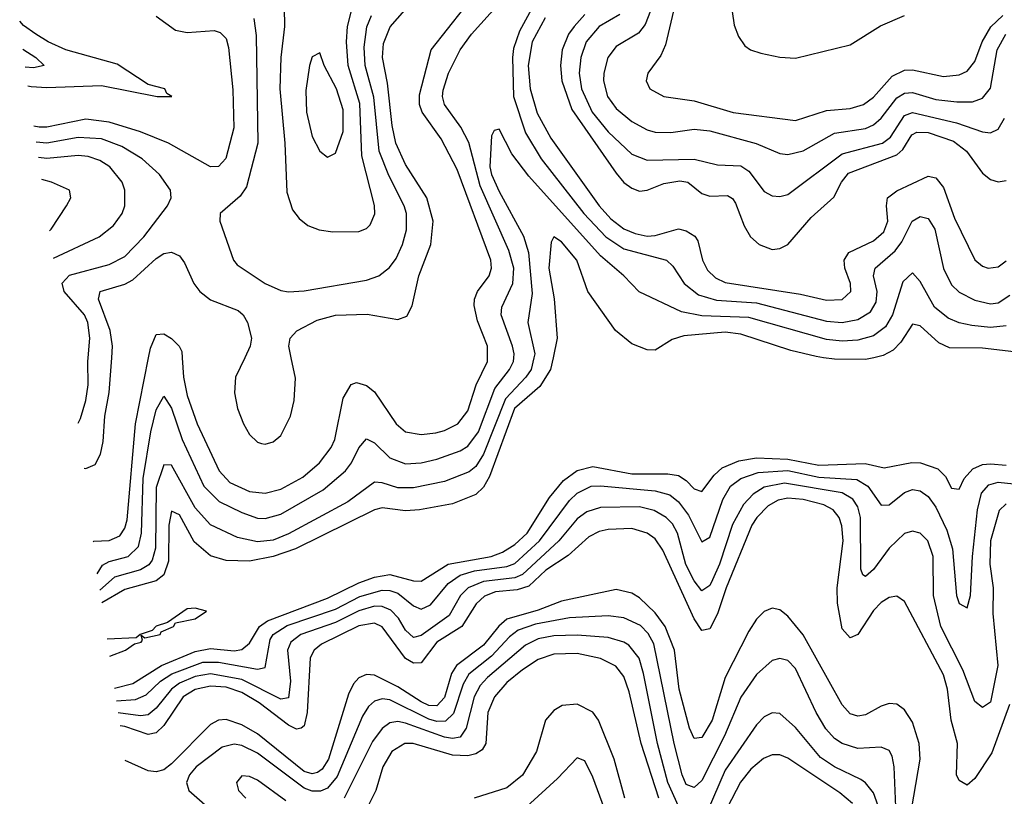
# Model space of a CAD drawing. Header units: inches. Extents: x 884549 to 1028252, y 526810 to 653624.
# Tile 10 of 256: x 925940 to 928466, y 538875 to 540867. Entities that reach past the tile are written whole.
import ezdxf

# ---------------------------------------------------------------- set-up
doc = ezdxf.new("R2010")
doc.units = ezdxf.units.IN
doc.header["$MEASUREMENT"] = 0
doc.layers.add('A9523', color=7, linetype='Continuous')
doc.layers.add('A9524', color=7, linetype='Continuous')

msp = doc.modelspace()

# ---------------------------------------------------------------- linework, layer by layer
at = {"layer": 'A9523', "color": 5}
for points, elevation in [([(926089.9, 539831.8), (926096.2, 539843.7), (926110, 539890.3), (926116.2, 539930), (926114.6, 539990), (926115.5, 540000)], 2740), ([(926105.9, 539716.2), (926110, 539715.8), (926133.6, 539726.4), (926147.6, 539752.4), (926154.6, 539785.4), (926159, 539850), (926170, 539910.5), (926176.4, 540000)], 2720), ([(926128.8, 539527.6), (926130, 539529.2), (926170, 539531.4), (926196.8, 539543.2), (926210, 539562.3), (926215.8, 539584.2), (926237.1, 539830), (926270.8, 540000)], 2680), ([(926139.3, 539445.4), (926152.5, 539467.5), (926170, 539477.2), (926218.6, 539490), (926244.7, 539515.3), (926252.6, 539550), (926257.2, 539690), (926276.8, 539810), (926290, 539866.2), (926310, 539901.3), (926330, 539870.2), (926357.1, 539790), (926412.1, 539670), (926451.5, 539631.5), (926510, 539602.7), (926550, 539588.7), (926570, 539587.1), (926610, 539598.3), (926718.7, 539661.3), (926775.7, 539710), (926791.1, 539730), (926810, 539768.6), (926830, 539791.6), (926850, 539781.7), (926890, 539743.3), (926930, 539728.1), (926970, 539730.4), (927010, 539740.1), (927070, 539760.7), (927090, 539773.2), (927117.4, 539810), (927159.3, 539920.7), (927196.6, 539970), (927206.6, 539990), (927207.6, 540000)], 2660), ([(927259, 540000), (927252.2, 539970), (927238.7, 539950), (927185.9, 539894.1), (927130, 539752.9), (927110, 539721), (927093.2, 539706.8), (927030, 539682.2), (926950, 539665.8), (926910, 539666), (926870, 539679.3), (926850, 539680.5), (926781.6, 539630), (926630, 539547.9), (926590, 539532.1), (926550, 539528), (926499, 539539), (926430, 539571.3), (926390, 539614.6), (926330, 539724.2), (926310, 539725.1), (926290, 539667.2), (926288.3, 539511.7), (926279.8, 539480.2), (926271.7, 539468.3), (926250, 539455.5), (926183.2, 539436.8), (926145.6, 539403.4)], 2640), ([(927308.1, 540000), (927301.7, 539970), (927274.1, 539925.9), (927209.2, 539870), (927144.9, 539695.1), (927130, 539667.7), (927110, 539648.7), (927050, 539625.1), (926966, 539610), (926930, 539607.4), (926870, 539614.8), (926850, 539610.1), (926647.6, 539510), (926590, 539490.4), (926530, 539478.1), (926470, 539479.7), (926430, 539492), (926387.8, 539527.8), (926350, 539597.3), (926330, 539606.4), (926322.7, 539570), (926322.2, 539477.8), (926310, 539443.1), (926290, 539427.2), (926210, 539405.3), (926150.5, 539371.2)], 2620), ([(926357.3, 540000), (926360.2, 539950), (926370, 539903), (926395.4, 539830), (926451.9, 539710), (926479.5, 539679.5), (926530, 539656.4), (926570, 539652.1), (926610, 539662.8), (926666.5, 539693.5), (926709.5, 539730), (926739.5, 539770), (926748.5, 539790), (926770, 539896.5), (926790, 539931), (926803.7, 539936.3), (926830, 539929), (926850, 539912.7), (926905.7, 539830), (926930, 539809.6), (926970, 539803.4), (927007.6, 539807.6), (927030, 539812.9), (927063.6, 539830), (927090, 539863.9), (927111.1, 539930), (927140.5, 539990), (927140.3, 540000)], 2680), ([(926517.3, 540000), (926493.5, 539950), (926491.6, 539910), (926499.2, 539870), (926514.1, 539830), (926530, 539803), (926550, 539783.1), (926560.3, 539780.3), (926570, 539777.9), (926590, 539783.9), (926610, 539800.4), (926634.5, 539850), (926644.2, 539890), (926647.5, 539947.5), (926636.6, 540000)], 2720), ([(928130.7, 540000), (928110, 539995.3), (928030, 539995.9), (928002, 540000)], 2620), ([(926183.3, 539151.8), (926230, 539163.8), (926304, 539210), (926390, 539245.9), (926430, 539253.6), (926490, 539248.2), (926510, 539251.2), (926530, 539268), (926555.7, 539310), (926575.4, 539324.6), (926730, 539383), (926810, 539422.6), (926850, 539437.2), (926890, 539443.4), (926950, 539427.3), (926970, 539426.4), (927038.8, 539470), (927149.7, 539490.3), (927178.5, 539501.5), (927210, 539520.6), (927241.7, 539550), (927298.8, 539641.2), (927334.9, 539685.1), (927370, 539710.5), (927410, 539721.2), (927510, 539702.2), (927602.3, 539702.3), (927630, 539697.8), (927650, 539685.2), (927670, 539663.6), (927690, 539656.9), (927721.2, 539698.8), (927742.2, 539717.8), (927784.5, 539735.5), (927830, 539743.5), (927910, 539739.9), (927990, 539724.6), (928109, 539729), (928157.7, 539717.7), (928228.7, 539731.3), (928250.5, 539730.5), (928295.1, 539715.1), (928314.9, 539694.9), (928330, 539665.7), (928350, 539663.1), (928363.1, 539690), (928384.8, 539715.2), (928410, 539726.1), (928430, 539727.9), (928470, 539724.2)], 2620), ([(926188.2, 539119.3), (926237, 539123), (926264.6, 539135.4), (926301.8, 539170), (926330.7, 539189.3), (926410, 539219.2), (926450, 539219), (926550, 539201.1), (926570, 539204.9), (926582.9, 539277.1), (926590.1, 539290), (926626.6, 539313.4), (926750, 539355.2), (926812.6, 539387.4), (926870, 539403.8), (926890, 539403.1), (926910, 539395.7), (926950, 539363.1), (926970, 539355.2), (926993.8, 539366.2), (927039, 539421), (927070, 539442.2), (927107.1, 539452.9), (927190, 539464.7), (927210, 539472.2), (927273.4, 539530), (927350, 539633.8), (927370, 539652.6), (927406.2, 539670), (927430, 539671.4), (927570, 539658.6), (927607.8, 539647.8), (927630, 539630.6), (927656, 539596), (927690, 539527.2), (927710, 539539.8), (927743.7, 539636.3), (927763.5, 539670), (927790.1, 539690), (927834.1, 539705.9), (927910, 539710.7), (927990, 539693.9), (928087.5, 539687.5), (928115.7, 539670), (928150, 539621.3), (928170, 539622.5), (928210, 539654), (928230, 539661.5), (928250, 539658.7), (928270, 539643.9), (928290, 539616.7), (928317.9, 539557.9), (928333.1, 539510), (928342.8, 539390), (928350, 539369.8), (928370, 539358), (928379.3, 539390), (928384.1, 539490), (928396.7, 539610), (928407.4, 539652.6), (928425.8, 539674.2), (928450, 539680.8), (928490, 539676.8)], 2640), ([(928470, 539625.3), (928452.1, 539607.9), (928430.6, 539530), (928428.7, 539470), (928437.2, 539410), (928436.2, 539343.8), (928449, 539210), (928430, 539116.4), (928410, 539102.5), (928390, 539118), (928359.4, 539199.4), (928302.7, 539310), (928283.8, 539390), (928283.3, 539490), (928269.2, 539530), (928250, 539549.9), (928230, 539555), (928210, 539549.2), (928170, 539511.6), (928130, 539456.8), (928110, 539438.9), (928103.1, 539443.1), (928097.9, 539457.9), (928096.9, 539590), (928090, 539617.5), (928077.4, 539637.4), (928050, 539653.1), (927901.7, 539678.3), (927850, 539667.7), (927821.4, 539650), (927796.6, 539623.4), (927768.3, 539571.7), (927734.8, 539470), (927717.1, 539430), (927710, 539415.7), (927690, 539402.3), (927670, 539427.3), (927649.2, 539469.2), (927627.8, 539550), (927614.2, 539574.2), (927598.2, 539590), (927567.9, 539607.9), (927530, 539617.6), (927430, 539616), (927395.1, 539604.9), (927370, 539586.8), (927323.1, 539530), (927230, 539443.6), (927210, 539435), (927130, 539425.6), (927090.5, 539409.5), (927071.2, 539390), (927041.4, 539338.6), (926970, 539286.9), (926950, 539282), (926930, 539300.8), (926911.6, 539331.6), (926892.3, 539352.3), (926870, 539362.1), (926850, 539362.8), (926810, 539351), (926750, 539320.9), (926661.6, 539290), (926635.4, 539270), (926626.8, 539250), (926634.6, 539170), (926630, 539127.4), (926610, 539123.7), (926510, 539174.7), (926430, 539189.3), (926390, 539182.3), (926350, 539164.7), (926329.6, 539150), (926290, 539101.2), (926270, 539083.9), (926250, 539080.9), (926192.7, 539089.3)], 2660), ([(928478.8, 539110), (928433.4, 538986.6), (928390, 538920.8), (928370, 538903.7), (928350, 538915), (928343.2, 538930), (928345.3, 539010), (928329.3, 539070), (928319.7, 539150), (928310, 539186.6), (928210, 539374.6), (928190, 539388.4), (928170, 539384.9), (928150, 539372.1), (928130, 539351.5), (928090, 539289.9), (928070, 539281), (928050, 539304.7), (928037.4, 539370), (928037.1, 539410), (928052.3, 539530), (928049, 539569), (928042.1, 539590), (928026.7, 539610), (928002.5, 539622.5), (927950, 539636.6), (927910, 539639.7), (927885.7, 539634.3), (927860.1, 539619.9), (927831, 539590), (927818.4, 539570), (927751.9, 539410), (927730, 539342.5), (927710, 539304.2), (927690, 539300.1), (927670, 539329.9), (927590, 539506.1), (927570, 539535.2), (927549.7, 539549.7), (927510, 539561.7), (927450, 539559.2), (927426.1, 539553.9), (927399.7, 539540.3), (927347.1, 539492.9), (927290, 539455.1), (927245.8, 539414.2), (927215.8, 539404.2), (927161, 539399), (927132.2, 539387.8), (927111.1, 539368.9), (927074.1, 539310), (927010, 539270.5), (926970, 539217), (926950, 539216.1), (926930, 539227.9), (926870, 539309.9), (926850, 539319), (926810, 539312.4), (926714.6, 539265.4), (926695.8, 539250), (926685.2, 539230), (926677.2, 539090), (926670, 539055.7), (926662.4, 539050), (926650, 539046.6), (926630, 539057.5), (926554.3, 539114.3), (926510, 539141.3), (926470, 539154.6), (926430, 539157.6), (926390, 539148.6), (926359.4, 539130), (926310, 539056.5), (926290, 539037.4), (926270, 539033), (926210, 539054), (926197.7, 539055.8)], 2680), ([(928212, 538750), (928249.7, 538970), (928247.6, 539010), (928230, 539065.2), (928210, 539097), (928190, 539111.2), (928170, 539113.1), (928150, 539106.2), (928110, 539083.6), (928090, 539080.4), (928070, 539086.7), (928049.4, 539109.4), (927950, 539288.8), (927910, 539337.3), (927890, 539353.5), (927870, 539357.5), (927850, 539349.2), (927830, 539329.1), (927810, 539298.1), (927750, 539179.9), (927716.4, 539070), (927690, 539025.9), (927670, 539023.4), (927658.4, 539050), (927632, 539150), (927619.6, 539250), (927595.4, 539310), (927570, 539345.2), (927530, 539384.3), (927510, 539395.7), (927470, 539405), (927330, 539375.7), (927270, 539352.1), (927190, 539329.5), (927168.8, 539311.2), (927130, 539262.3), (927060.2, 539210), (927047.8, 539190), (927030, 539128.6), (927010, 539107.1), (926990, 539107.8), (926970, 539117.3), (926910, 539155.7), (926850, 539185.2), (926830, 539187.5), (926810, 539178.7), (926796.6, 539163.4), (926783.3, 539136.7), (926732.4, 538970), (926715.8, 538944.2), (926703.9, 538936.1), (926690, 538932.5), (926670, 538938.8), (926550, 539035), (926510, 539058.2), (926470, 539071.8), (926449.8, 539070.2), (926430, 539058.7), (926330, 538957.9), (926310, 538942.8), (926290, 538937.5), (926270, 538939.8), (926211.1, 538966.3)], 2720), ([(926171, 539234.2), (926211.8, 539250), (926234.3, 539265.7), (926251.7, 539270), (926255.3, 539275.3), (926251.6, 539288.4), (926261.3, 539281.3), (926300.3, 539290), (926303.4, 539296.6), (926334.9, 539310), (926340.2, 539319.8), (926390.3, 539330), (926419.3, 539350), (926390, 539357.7), (926370, 539355.5), (926319.6, 539320.4), (926290, 539311.4), (926279.7, 539300.3), (926249.5, 539290), (926238.7, 539281.3), (926164.4, 539278.3)], 2580), ([(928187.8, 538847.8), (928183.1, 538950), (928177.6, 538977.6), (928170, 538992.2), (928150, 539000.5), (928090, 538997.4), (928050, 539010), (928030, 539022.8), (928008, 539048), (927983.4, 539090), (927930, 539202.9), (927910, 539223), (927890, 539228.6), (927870, 539223), (927830, 539187.3), (927790, 539129.1), (927747.8, 539030), (927690, 538915.5), (927670, 538897), (927650, 538904.9), (927639.1, 538930), (927618.8, 539010), (927566.3, 539266.3), (927552.4, 539292.4), (927532.6, 539312.6), (927490, 539332.5), (927450, 539337.7), (927350, 539332.5), (927263.6, 539316.4), (927219.1, 539300.9), (927196.4, 539283.6), (927150, 539234.1), (927092.2, 539187.8), (927077.5, 539162.5), (927053, 539087), (927032.5, 539067.5), (927010, 539067.1), (926990, 539073), (926890, 539122.2), (926870, 539124.6), (926850, 539119.2), (926834.7, 539105.3), (926819.8, 539080.2), (926754.7, 538925.3), (926730, 538896), (926711.7, 538888.3), (926690, 538888.1), (926670, 538895.5), (926550, 538985.5), (926510, 539005.1), (926490, 539008.4), (926459.4, 539000.6), (926392.8, 538950), (926375.7, 538930), (926367.9, 538910), (926374, 538890), (926450, 538823.2)], 2740), ([(927630, 538849.5), (927603, 538910), (927576.2, 539010), (927540.6, 539190), (927529, 539229), (927502.5, 539262.5), (927490, 539270.6), (927450, 539282.1), (927370, 539288.1), (927310, 539286.3), (927270, 539278.6), (927237.5, 539262.5), (927140.1, 539179.9), (927121.2, 539158.8), (927106.1, 539130), (927085.3, 539050), (927070, 539026.8), (927050, 539023.4), (927030, 539026.7), (926930, 539062.2), (926910, 539066.4), (926890, 539063.5), (926870, 539048.5), (926845, 539015), (926772.1, 538870)], 2760), ([(927579.2, 538870), (927533.9, 539010), (927503.1, 539143.1), (927490, 539182.3), (927469, 539209), (927430, 539228.6), (927370, 539241.1), (927310, 539239.8), (927270, 539225.8), (927230, 539199.4), (927190, 539166.9), (927157.8, 539130), (927140.7, 539090), (927135.9, 539010), (927126, 538994), (927110, 538983.4), (927090, 538978.6), (927050, 538980.3), (926949.5, 539010.5), (926928.4, 539010), (926895.1, 538990), (926871.6, 538950), (926853.7, 538890), (926833.9, 538850)], 2780), ([(927492.3, 538870), (927465.1, 538970), (927424.4, 539070), (927410, 539090.3), (927370, 539111), (927331.9, 539108.1), (927310, 539094.8), (927289.1, 539070), (927265.4, 538990), (927230, 538929.4), (927190, 538896.5), (927105.5, 538870)], 2820), ([(928141.9, 538850), (928130, 538884.1), (928110, 538909.5), (928097.9, 538917.9), (928030, 538950.6), (927994.6, 538974.6), (927930, 539051), (927890, 539087.1), (927870, 539089.2), (927850, 539078.5), (927830, 539058), (927750, 538941.5), (927690, 538803.4)], 2760), ([(928076.1, 538856.1), (928044.1, 538884.1), (927910, 538973), (927890, 538981.2), (927870, 538980.8), (927848.3, 538971.7), (927815.6, 538944.4), (927788.6, 538911.4), (927755.2, 538844.8)], 2780), ([(927452.3, 538810), (927410, 538923.5), (927390, 538965.4), (927370, 538973.7), (927319.3, 538920.7), (927220.8, 538830)], 2840), ([(926622.9, 538862.9), (926550, 538915.8), (926530, 538925.7), (926510, 538926.9), (926496.1, 538910), (926501.6, 538890), (926520.2, 538870)], 2760)]:
    msp.add_lwpolyline(points, dxfattribs=dict(at, elevation=elevation))
at = {"layer": 'A9524', "color": 5}
for points, elevation in [([(927140.3, 540000), (927139.9, 540030), (927114.7, 540094.7), (927105.7, 540134.3), (927106.4, 540150), (927114.8, 540170), (927144.6, 540210), (927150.3, 540230), (927148.3, 540250), (927062.4, 540482.4), (927021.4, 540561.4), (926972.4, 540630), (926966, 540650), (926965.9, 540674.1), (926995.4, 540790), (927121.7, 540950)], 2680), ([(927282.9, 540950), (927222.4, 540837.6), (927206.8, 540793.2), (927204, 540770), (927207.1, 540670), (927237.2, 540577.2), (927277.9, 540510), (927386.9, 540370), (927443.5, 540310), (927490, 540279.1), (927598.8, 540250), (927615.2, 540235.2), (927644.6, 540190), (927680.9, 540160.9), (927727.7, 540147.7), (927830, 540141.1), (928010, 540094.1), (928050, 540090.6), (928090, 540098.2), (928122.3, 540117.7), (928137.3, 540142.7), (928139.8, 540170), (928129.9, 540210), (928134.5, 540230), (928185.9, 540274.1), (928202.9, 540297.1), (928229.7, 540350.3), (928250, 540362.5), (928270, 540357.2), (928287.2, 540330), (928310, 540229), (928330, 540187.2), (928350, 540167.8), (928390, 540147.3), (928430, 540138.4), (928450, 540140.7), (928479.9, 540160.1)], 2660), ([(927630.8, 540949.2), (927597, 540803), (927584.5, 540775.5), (927551.1, 540730), (927546.7, 540710), (927556.1, 540690), (927592.4, 540670), (927670, 540658.6), (927770, 540628.8), (927930, 540608.4), (928010, 540634.1), (928070, 540639.7), (928104.5, 540650), (928130, 540668.5), (928177.9, 540722.1), (928210, 540737.9), (928230, 540738.7), (928310, 540721.1), (928350, 540725.4), (928370, 540735.3), (928390, 540759.8), (928409.2, 540810), (928431.5, 540848.5), (928461.7, 540878.3)], 2780), ([(927761.9, 540930), (927772.7, 540852.7), (927783.6, 540823.6), (927800.5, 540800.5), (927814.9, 540790), (927841.5, 540781.5), (927890, 540771), (927930, 540768.8), (928070, 540802.6), (928148.4, 540851.6), (928210, 540877.7)], 2820), ([(926618.6, 540898.6), (926619, 540850), (926610.1, 540769.9), (926607.1, 540690), (926619.9, 540550), (926625, 540425), (926639.6, 540379.6), (926657.1, 540357.1), (926679.4, 540339.4), (926708.1, 540328.1), (926743, 540323), (926810, 540323.8), (926830, 540331.3), (926839.2, 540340.8), (926850.8, 540369.2), (926849.9, 540390.1), (926818.2, 540518.2), (926812.3, 540652.3), (926782.8, 540750), (926778.5, 540810), (926781, 540850), (926796.6, 540910)], 2760), ([(926636.6, 540000), (926630.4, 540030), (926634.1, 540050), (926651.2, 540068.8), (926703.6, 540096.4), (926750, 540109.1), (926831.5, 540111.5), (926910, 540098.1), (926933.4, 540106.6), (926947.2, 540132.8), (926964.4, 540210), (926995.1, 540290), (927000.9, 540350), (926984.4, 540410), (926930, 540495.7), (926904.8, 540550), (926895.5, 540595.5), (926883.9, 540703.9), (926870.5, 540770), (926873.6, 540806.4), (926890.8, 540849.2), (926947.1, 540912.9)], 2720), ([(927207.6, 540000), (927208.7, 540010), (927204.4, 540030), (927175.2, 540110), (927176.5, 540130), (927204.7, 540190), (927207.4, 540230), (927194.6, 540274.6), (927121.1, 540441.1), (927092.1, 540552.1), (927071.7, 540591.7), (927029.5, 540650), (927024.7, 540670), (927026.4, 540686.4), (927040.3, 540730), (927069.9, 540790), (927099, 540830), (927170.7, 540909.3)], 2660), ([(926290, 540875.9), (926340.2, 540840.2), (926370, 540833.9), (926439.2, 540839.2), (926454.6, 540834.6), (926470, 540819.2), (926476, 540796), (926487.2, 540687.2), (926489.7, 540590), (926468.9, 540511.1), (926450, 540490.4), (926430, 540489.9), (926321.8, 540550), (926250, 540579.3), (926170, 540604.2), (926110, 540611.9), (926010, 540591.4), (925990, 540591.8), (925976.4, 540594.3)], 2720), ([(926540.8, 540870), (926546.9, 540826.9), (926551.1, 540550), (926521.9, 540438.1), (926505.4, 540414.6), (926454.6, 540370), (926453.4, 540350), (926488.6, 540250), (926498.2, 540238.2), (926570.1, 540190.1), (926610, 540172.3), (926630, 540168.8), (926670, 540171.3), (926830, 540199.3), (926861, 540210), (926888.9, 540231.1), (926905.7, 540254.3), (926922, 540290), (926932.3, 540327.7), (926932.3, 540370), (926926.4, 540390), (926887.2, 540467.2), (926862.5, 540530), (926848.8, 540668.8), (926826.2, 540750), (926823.6, 540796.4), (926831, 540849), (926842.4, 540877.6)], 2740), ([(927288.2, 540871.8), (927254.5, 540810), (927244.1, 540750), (927249.2, 540690), (927267.2, 540627.2), (927302.9, 540562.9), (927426.5, 540390), (927456.6, 540356.6), (927490, 540330.9), (927518.5, 540318.5), (927550, 540312.2), (927570, 540313.3), (927630, 540331), (927650, 540325.3), (927671.8, 540311.8), (927679.8, 540299.8), (927691.8, 540250), (927704.2, 540224.2), (927724.7, 540204.7), (927750, 540193.3), (927943, 540163), (928010, 540148), (928050, 540149.7), (928071.6, 540170), (928070.9, 540190), (928056.7, 540230), (928054.6, 540250), (928067.1, 540270), (928130, 540299.9), (928156.8, 540323.2), (928167.1, 540350), (928163.5, 540390), (928166.3, 540410), (928190, 540428.5), (928270, 540465.7), (928290, 540461.5), (928310, 540437), (928338, 540358), (928390, 540251), (928410, 540234.6), (928424.4, 540230), (928450, 540233.4), (928470, 540248.5)], 2680), ([(927390, 540880.5), (927362.6, 540850), (927348, 540830), (927331.7, 540790), (927327.1, 540750), (927330.5, 540710), (927356.6, 540636.6), (927470, 540473.4), (927490, 540449.7), (927510, 540434.7), (927530, 540427.6), (927550, 540430.1), (927592.8, 540447.2), (927633.5, 540453.5), (927653.9, 540450), (927690, 540421.2), (927710, 540414.3), (927755.9, 540415.9), (927768.6, 540408.6), (927776.3, 540396.3), (927798.4, 540338.4), (927814.8, 540310), (927836.8, 540290), (927870, 540277.9), (927890, 540279.9), (927910.5, 540290), (927970, 540359.6), (928028.3, 540411.7), (928048.2, 540450), (928066.3, 540473.7), (928190, 540520.6), (928205.6, 540534.4), (928228.2, 540571.8), (928241.4, 540578.6), (928270, 540578.1), (928335.7, 540555.7), (928369, 540530), (928410, 540473.4), (928430, 540457.5), (928450, 540451.3), (928470, 540454.4)], 2720), ([(927479.2, 540880.8), (927426.4, 540850), (927393.5, 540810), (927379.5, 540770), (927375, 540730), (927380.8, 540690), (927408.5, 540630), (927450, 540579.6), (927510, 540521.9), (927550, 540506.7), (927670, 540509.7), (927730, 540495.1), (927790, 540492.6), (927810, 540478.4), (927850, 540426.2), (927870, 540415), (927890, 540413.2), (927910, 540418.4), (928050, 540523.4), (928153.4, 540550), (928173.9, 540566.1), (928210, 540621), (928230, 540629.3), (928342.7, 540602.7), (928410, 540579.7), (928430, 540576.8), (928450, 540586.1), (928465.9, 540614.1)], 2740), ([(927558.6, 540890), (927544.9, 540855.1), (927527.1, 540832.9), (927470, 540798.3), (927448.5, 540770), (927438.4, 540730), (927437.9, 540710), (927448.2, 540670), (927470, 540639.3), (927510, 540605.8), (927550, 540584.2), (927570, 540578.8), (927610, 540577.8), (927670, 540586.7), (927710, 540582), (927829.3, 540549.3), (927890, 540524), (927910, 540521.2), (927950, 540530.5), (928030, 540576.4), (928110, 540588.4), (928130, 540597.4), (928150, 540614.9), (928190, 540666.8), (928210, 540679), (928230, 540680.2), (928290, 540662.4), (928343.9, 540656.1), (928383.7, 540656.3), (928410, 540665.5), (928430, 540691.9), (928447.1, 540790), (928469.9, 540830)], 2760), ([(925961.1, 540697.3), (925970, 540695.7), (926010, 540692.9), (926150, 540698.7), (926293.2, 540670), (926330.3, 540670), (926318, 540678), (926312.2, 540690), (926270, 540701), (926190, 540753.1), (926058.6, 540790), (926013.1, 540810), (925981.2, 540830), (925950, 540852.2), (925940.2, 540863)], 2680), ([(925948.1, 540791.6), (925982, 540770), (926003.2, 540750), (925976, 540744), (925953.9, 540745.7)], 2660), ([(928470, 540081.4), (928430, 540077.9), (928382.7, 540082.7), (928349.6, 540089.6), (928321.5, 540101.5), (928286.7, 540130), (928250, 540195.6), (928230, 540217.8), (928205.5, 540194.5), (928179, 540110), (928160.8, 540079.2), (928130, 540056.1), (928090, 540044.7), (928050, 540042.4), (928010, 540046.4), (927810, 540102.8), (927690, 540107.4), (927637.8, 540117.8), (927528.9, 540168.9), (927489.5, 540210), (927430, 540261.1), (927246.1, 540466.1), (927202.6, 540522.6), (927170, 540586), (927157, 540583), (927150.7, 540569.3), (927145.7, 540490), (927150, 540469.9), (927170, 540426.5), (927232.1, 540312.1), (927245.2, 540270), (927255, 540165), (927243.7, 540090), (927261.3, 540010), (927259, 540000)], 2640), ([(926115.5, 540000), (926119.9, 540050), (926115.2, 540090), (926106.2, 540110), (926054.4, 540170), (926049.1, 540190.9), (926068.4, 540211.6), (926170, 540238.9), (926210, 540259.6), (926259, 540310), (926319.3, 540390), (926328.9, 540410), (926327.2, 540430), (926298.5, 540470), (926254, 540510), (926201.9, 540541.9), (926150, 540561.3), (926090, 540564.5), (926010, 540550), (925982.6, 540552.9)], 2740), ([(926026.9, 540255.3), (926144.4, 540310), (926181.2, 540338.8), (926203.2, 540370), (926209.9, 540390), (926209.9, 540430), (926203.1, 540450), (926171, 540490), (926146, 540505.9), (926116, 540516), (926090, 540518.8), (926010, 540511.3), (925988.5, 540513.3)], 2760), ([(926016.4, 540325.4), (926020.7, 540330), (926060.3, 540390), (926071.1, 540410), (926067.8, 540430), (926022, 540450), (925996.9, 540456.8)], 2780), ([(928002, 540000), (927982.8, 540002.8), (927918.2, 540018.2), (927790, 540060.6), (927750, 540065.5), (927643.9, 540056.1), (927613.7, 540046.3), (927570, 540019), (927550, 540019.8), (927510, 540035.3), (927468.1, 540070), (927397.2, 540170), (927368.9, 540250), (927330, 540297.2), (927310, 540310.2), (927303.3, 540296.7), (927297.7, 540230), (927310.9, 540150.9), (927318.8, 540050), (927308.1, 540000)], 2620), ([(926176.4, 540000), (926178.5, 540030), (926172.3, 540070), (926142, 540150), (926146.9, 540170), (926210, 540188.8), (926230, 540199.6), (926290, 540254.9), (926310, 540267.5), (926330, 540271), (926350, 540261.4), (926363.3, 540243.3), (926386.9, 540190), (926401.9, 540170), (926430, 540148.3), (926501, 540121), (926513.3, 540110), (926524.4, 540090), (926534.6, 540050), (926531.6, 540030), (926517.3, 540000)], 2720), ([(928706.3, 540000), (928676.1, 540030), (928650, 540067), (928629.1, 540109.1), (928610, 540108.4), (928544, 540036), (928518.7, 540021.3), (928490, 540015.3), (928410, 540024.3), (928324.9, 540024.9), (928298.1, 540038.1), (928250, 540081.7), (928230, 540086.1), (928199.9, 540040.1), (928180.6, 540019.4), (928154.6, 540005.4), (928130.7, 540000)], 2620), ([(926270.8, 540000), (926275.6, 540024.4), (926290, 540059.8), (926310, 540061.2), (926330, 540049.6), (926349.6, 540030), (926356.3, 540016.3), (926357.3, 540000)], 2680)]:
    msp.add_lwpolyline(points, dxfattribs=dict(at, elevation=elevation))
at = {"layer": 'A9524', "color": 5, "elevation": 2780}
msp.add_lwpolyline([(926710, 540782), (926690, 540771.8), (926683.5, 540750), (926674.2, 540685.8), (926675.8, 540630), (926690, 540567.6), (926710, 540530.2), (926730, 540514.7), (926750, 540524.4), (926770, 540580.3), (926770, 540636.3), (926753.1, 540690), (926721.5, 540750)], close=True, dxfattribs=at)

doc.saveas('drawing.dxf')
